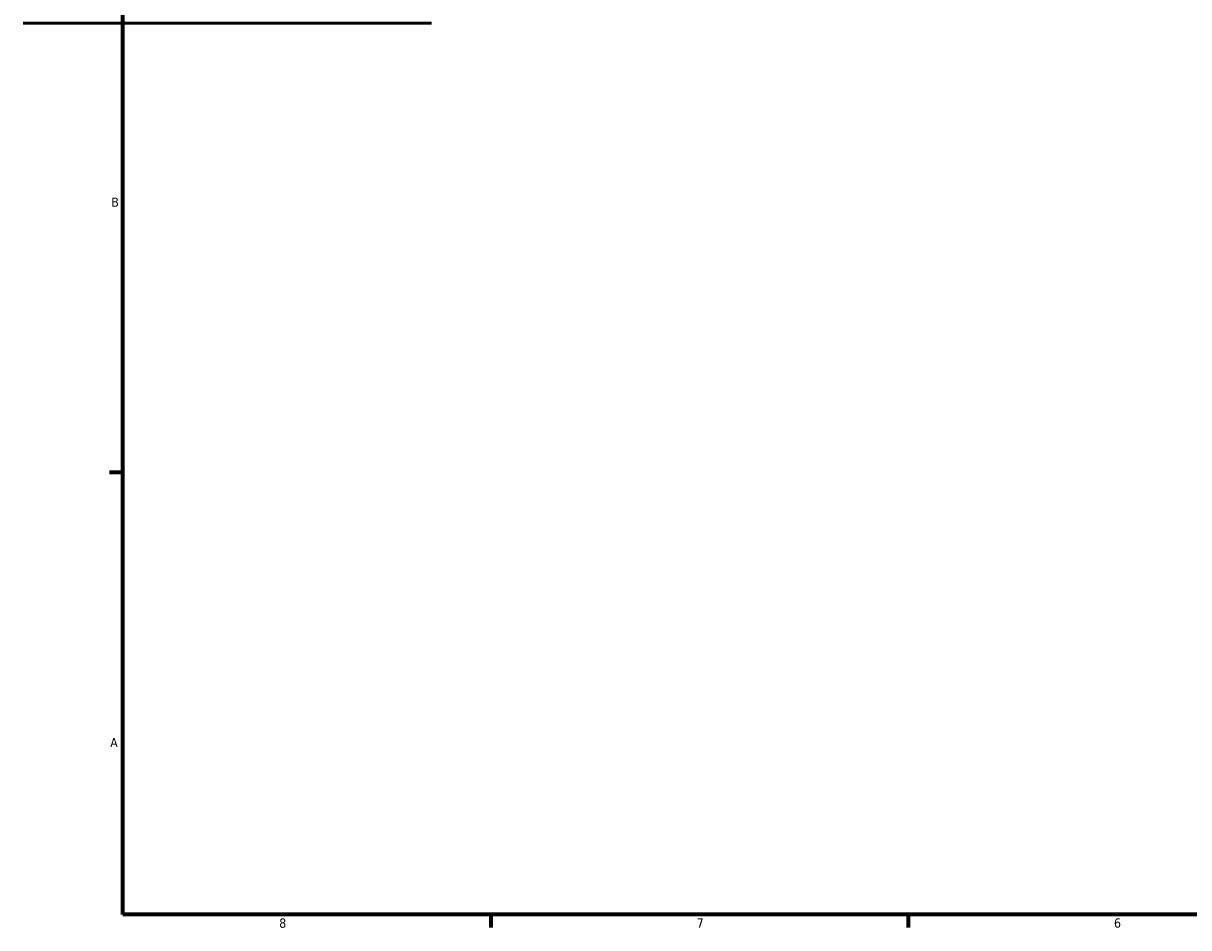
# Model space of a CAD drawing. Header units: inches. Extents: x -2.8 to 51.3, y -2.3 to 49.9.
# Tile 1 of 9: x -0.5 to 11.4, y 0.9 to 10.1. Entities that reach past the tile are written whole.
import ezdxf

# ---------------------------------------------------------------- set-up
doc = ezdxf.new("R2010")
doc.units = ezdxf.units.IN
doc.header["$MEASUREMENT"] = 0
doc.layers.add('Border (ANSI)', color=7, linetype='Continuous', lineweight=70)
doc.layers.add('Visible (ANSI)', color=7, linetype='Continuous', lineweight=50)
doc.styles.add('Note Text (ANSI)', font='tahoma.ttf')

# ---------------------------------------------------------------- blocks, each defined once
blk = doc.blocks.new('Borders Default Border')
at = {"layer": 'Border (ANSI)'}
for p, q in [((0.5, 5.5), (0.366, 5.5)), ((4.25, 1), (4.25, 0.866)), ((8.5, 1), (8.5, 0.866))]:
    blk.add_line(p, q, dxfattribs=at)
at = {"layer": 'Border (ANSI)', "flags": 128}
blk.add_lwpolyline([(0.5, 1), (0.5, 21), (33.5, 21), (33.5, 1), (0.5, 1)], dxfattribs=at)
at = {"layer": 'Border (ANSI)', "color": 5, "true_color": 0x0000ff, "char_height": 0.0945, "attachment_point": 7, "style": 'Note Text (ANSI)'}
for s, insert in [('B', (0.384, 8.203)), ('A', (0.373, 2.703)), ('8', (2.094, 0.863)), ('7', (6.346, 0.866)), ('6', (10.595, 0.864))]:
    blk.add_mtext(s, dxfattribs=dict(at, insert=insert))

msp = doc.modelspace()

# ---------------------------------------------------------------- linework, layer by layer
at = {"layer": 'Visible (ANSI)'}
msp.add_line((-0.5122, 10.071), (3.6458, 10.071), dxfattribs=at)

# ---------------------------------------------------------------- block references
msp.add_blockref('Borders Default Border', (0, 0))

doc.saveas('drawing.dxf')
